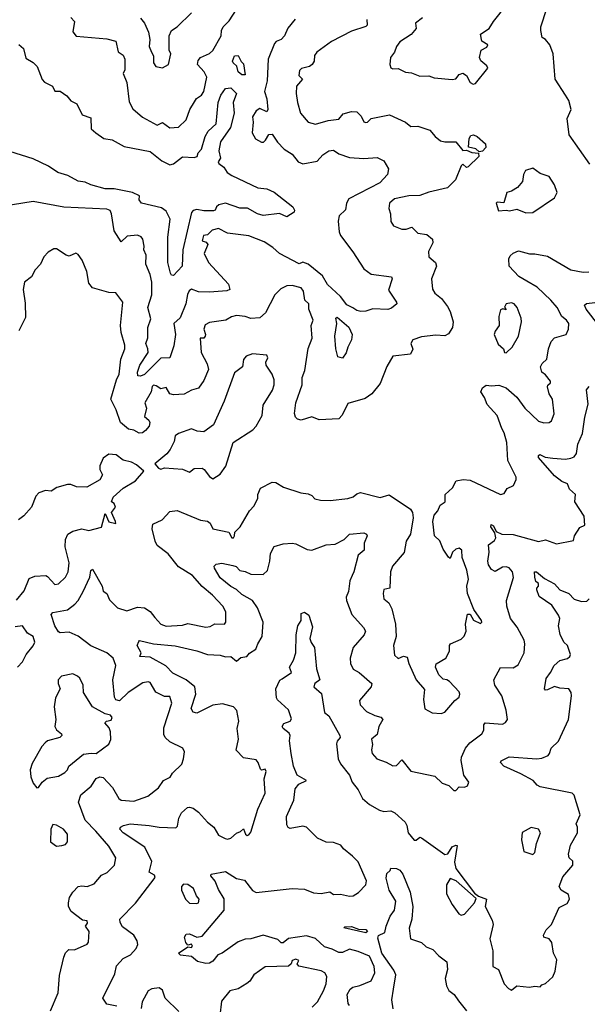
# Model space of a CAD drawing. Extents: x 1995161 to 2088924, y 769148 to 906007.
# Tile 35 of 256: x 2013050 to 2016207, y 800181 to 805655. Entities that reach past the tile are written whole.
import ezdxf

# ---------------------------------------------------------------- set-up
doc = ezdxf.new("R2010")
doc.units = 0

msp = doc.modelspace()

# ---------------------------------------------------------------- linework, layer by layer
at = {"layer": '0CON20XD'}
for points in [[(2013335, 805667.1), (2013354, 805645), (2013345, 805587.5), (2013363.8, 805563.8), (2013535, 805548.8), (2013585, 805535.8), (2013596.9, 805476.9), (2013625, 805457.8), (2013634.6, 805435), (2013634.6, 805375.4), (2013625.5, 805355), (2013646.1, 805306.1), (2013658.2, 805198.2), (2013678.7, 805158.7), (2013732.3, 805112.3), (2013815, 805067.5), (2013845, 805082.5), (2013885, 805052.9), (2013933.1, 805056.9), (2013975, 805098.1), (2013996.4, 805155), (2014022.6, 805197.4), (2014033.7, 805216.3), (2014060.6, 805235), (2014073.5, 805255), (2014090.4, 805335), (2014075.3, 805365), (2014039.5, 805405), (2014042.7, 805427.3), (2014056.1, 805443.9), (2014105, 805466.1), (2014125, 805483.8), (2014171.2, 805565), (2014173.2, 805595), (2014181.6, 805615), (2014215, 805648.6), (2014255, 805712.2)], [(2015290.6, 805665), (2015251.5, 805635), (2015255.5, 805605), (2015227, 805573), (2015165, 805532.5), (2015145.7, 805505), (2015134.2, 805475), (2015112, 805445), (2015108, 805405), (2015115, 805386.7), (2015125, 805381.2), (2015155, 805382.9), (2015195, 805362.9), (2015229.1, 805359.1), (2015275, 805341.2), (2015325, 805342.1), (2015355, 805331.5), (2015455, 805321.9), (2015475, 805325.5), (2015495, 805350), (2015515, 805358), (2015535, 805344), (2015555, 805306.2), (2015573, 805297), (2015585, 805300), (2015653.8, 805385), (2015648.3, 805398.3), (2015615.7, 805425.7), (2015607.1, 805445), (2015616.5, 805485), (2015648.5, 805501.5), (2015654.7, 805515), (2015621.4, 805535), (2015614, 805575), (2015662, 805605), (2015686, 805645), (2015757.5, 805735)], [(2016221.2, 804851.2), (2016105.5, 805015.5), (2016095.4, 805104.6), (2016117.1, 805155), (2016104.4, 805205), (2016085, 805234.4), (2016027.7, 805325), (2016016.5, 805465), (2015998.1, 805515), (2015975, 805544), (2015956.4, 805556.4), (2015947.8, 805595), (2015948.2, 805615), (2015982.9, 805717.1)], [(2014582, 805658), (2014542.3, 805607.7), (2014523.1, 805565), (2014505, 805544.6), (2014475.9, 805534.1), (2014466.8, 805523.3), (2014432.9, 805435), (2014427.2, 805315), (2014411.8, 805255), (2014423.8, 805215), (2014430.8, 805155), (2014425, 805143.3), (2014385, 805161.1), (2014365, 805147.5), (2014344.4, 805115), (2014348.7, 805085), (2014343.5, 805025), (2014362.3, 804992.3), (2014395, 804974.4), (2014405.4, 804974.6), (2014418, 804985), (2014435, 805016), (2014455, 805018.8), (2014484.6, 804974.6), (2014521.4, 804935), (2014565, 804907.8), (2014598.6, 804865), (2014625, 804853.1), (2014705, 804868.9), (2014735.7, 804904.3), (2014770, 804925), (2014795, 804929.4), (2014825, 804909.4), (2014885, 804888.9), (2014965, 804883.5), (2015038.1, 804888.1), (2015075, 804870.8), (2015100.8, 804825), (2015096.5, 804793.5), (2015052.5, 804747.5), (2014880.6, 804659.4), (2014867.8, 804635), (2014862.7, 804597.3), (2014827.8, 804565), (2014821.2, 804535), (2014826.2, 804475), (2014833.6, 804455), (2014903.5, 804365), (2014965, 804269.4), (2015005, 804240.6), (2015118, 804225), (2015121.4, 804215), (2015100.8, 804150.8), (2015146.2, 804085), (2015147.5, 804075), (2015118.8, 804051.2), (2015097, 804043), (2015015, 804046.6), (2014975, 804034.5), (2014946.6, 804033.4), (2014925, 804038.4), (2014902.8, 804052.8), (2014870.3, 804070.3), (2014833.9, 804115), (2014761.7, 804181.7), (2014735, 804230.6), (2014655, 804295.6), (2014625, 804307.5), (2014605, 804296.7), (2014495, 804355.4), (2014458.7, 804388.7), (2014408.9, 804418.9), (2014325, 804454), (2014205, 804467.8), (2014155, 804494.2), (2014121.2, 804485), (2014095, 804459.4), (2014072, 804455), (2014064.3, 804425), (2014087.3, 804417.3), (2014096, 804405), (2014076, 804355), (2014100, 804305), (2014210.7, 804185), (2014218.9, 804155), (2014202.4, 804147.6), (2014105, 804140), (2014045, 804142.7), (2014005, 804156), (2013992.4, 804147.6), (2013982.9, 804127.1), (2013974.5, 804074.5), (2013943.3, 803996.7), (2013907.8, 803965), (2013917.3, 803905), (2013907.6, 803842.4), (2013885.6, 803775), (2013835, 803773.6), (2013745, 803682.5), (2013722.1, 803672.1), (2013706.7, 803675), (2013704.5, 803695), (2013718.7, 803735), (2013763.8, 803805), (2013763.5, 803825), (2013750.7, 803855), (2013763.5, 803886.5), (2013762.9, 803942.9), (2013778.8, 803991.2), (2013763.1, 804055), (2013785.8, 804125), (2013784.7, 804195), (2013775, 804238), (2013751.6, 804295), (2013752.5, 804345), (2013740.5, 804375), (2013742.5, 804395), (2013734.2, 804435), (2013725, 804447.5), (2013705, 804456.7), (2013647.8, 804452.2), (2013615, 804420), (2013575, 804480.6), (2013560.1, 804575), (2013553.8, 804593.8), (2013535, 804601.9), (2013295, 804612), (2013125, 804643.3), (2012905, 804608.6)], [(2014980.8, 805655), (2014982.1, 805625), (2014975, 805617.3), (2014895, 805591.3), (2014783.8, 805533.8), (2014702.5, 805475), (2014690.5, 805455), (2014688.1, 805425), (2014677.1, 805405), (2014662, 805395), (2014617.1, 805382.9), (2014607.1, 805372.9), (2014601.9, 805345), (2014623.8, 805325), (2014589.2, 805285), (2014587.5, 805245), (2014594.4, 805195), (2014612.2, 805135), (2014654, 805085), (2014695, 805073.1), (2014765, 805094.5), (2014825, 805102.4), (2014849.5, 805130.5), (2014895, 805144.5), (2014925, 805142.5), (2014948.8, 805118.8), (2014965, 805087.1), (2014975, 805084.1), (2014985, 805085.8), (2015004.2, 805105.8), (2015106.1, 805126.1), (2015195, 805085.6), (2015225, 805060.4), (2015265, 805062.9), (2015330.5, 805040.5), (2015360.8, 805005), (2015391.1, 804981.1), (2015415, 804975.6), (2015475, 804975.8), (2015515, 804926.7), (2015535, 804930), (2015565, 804917.1), (2015602.5, 804912.5), (2015603.3, 804895), (2015545, 804836.7), (2015535, 804833.3), (2015515, 804852.5), (2015505, 804842.5), (2015474.5, 804765), (2015430, 804720), (2015325, 804695.4), (2015275, 804677.5), (2015215, 804676.2), (2015135, 804658.1), (2015106.7, 804635), (2015102.5, 804605), (2015112.5, 804575), (2015113.6, 804533.6), (2015129.3, 804509.3), (2015175, 804490), (2015199.3, 804490.7), (2015231.7, 804501.7), (2015265, 804468), (2015315, 804460), (2015346, 804435), (2015347.5, 804415), (2015324.5, 804365.5), (2015325.5, 804335.5), (2015362.7, 804305), (2015368.2, 804285), (2015340, 804215), (2015346.2, 804156.2), (2015360, 804135), (2015395.8, 804105), (2015429.5, 804059.5), (2015445, 804032), (2015460.2, 803975), (2015457, 803943), (2015435, 803908.9), (2015415, 803897.8), (2015365, 803900.9), (2015285, 803892.5), (2015237.5, 803875), (2015225.6, 803855), (2015236, 803824), (2015224.2, 803795.8), (2015125, 803784.2), (2015092.8, 803727.2), (2015055, 803632), (2015008.6, 803575), (2014971.2, 803548.8), (2014875, 803520.8), (2014843.9, 803456.1), (2014824.5, 803435.5), (2014715, 803429.4), (2014675, 803446.2), (2014615, 803428.9), (2014595, 803433.3), (2014584.4, 803445), (2014578.9, 803465), (2014585.5, 803525), (2014620.3, 803625), (2014621.8, 803665), (2014636.8, 803705), (2014654, 803826), (2014677.3, 803885), (2014670.8, 803955), (2014682, 803985), (2014659, 804045), (2014658, 804075), (2014636.1, 804095), (2014628.2, 804145), (2014615, 804163.8), (2014565, 804176.5), (2014535, 804175.6), (2014502, 804158), (2014469.2, 804125), (2014416.8, 804025), (2014385, 803997.3), (2014335, 803992.7), (2014304, 804004), (2014255, 804010), (2014227.3, 804002.7), (2014196.7, 803985), (2014105, 803971.8), (2014081.6, 803958.4), (2014073.3, 803935), (2014084.3, 803905), (2014081.4, 803895), (2014075, 803884), (2014054, 803885), (2014058.7, 803805), (2014092.3, 803742.3), (2014099.3, 803710.7), (2014075, 803648.8), (2014043.6, 803606.4), (2014005, 803595.6), (2013965, 803573.3), (2013905, 803569.2), (2013884.4, 803574.4), (2013865, 803609.2), (2013835, 803603.1), (2013809.7, 803619.7), (2013795, 803623.5), (2013786.5, 803615), (2013781.8, 803585), (2013746.6, 803525), (2013755.3, 803495), (2013745, 803449.2), (2013768.5, 803428.5), (2013774.6, 803415), (2013769.4, 803395), (2013749.1, 803370.9), (2013732.6, 803357.4), (2013715, 803356.5), (2013685, 803372.5), (2013655, 803378.4), (2013611.3, 803415), (2013586.4, 803486.4), (2013557.1, 803545), (2013587.7, 803652.3), (2013602.9, 803685), (2013612.7, 803767.3), (2013634.6, 803825), (2013634.5, 803845), (2013613.5, 803915), (2013610.3, 803955), (2013623.5, 804085), (2013585, 804135.8), (2013545, 804138.8), (2013455, 804163.9), (2013435, 804190), (2013423.4, 804255), (2013397.8, 804317.8), (2013375, 804349.6), (2013362.9, 804357.1), (2013325, 804340), (2013309.2, 804345), (2013255, 804381.6), (2013239.1, 804380.9), (2013207.9, 804362.1), (2013183.9, 804336.1), (2013165, 804296.2), (2013135.6, 804264.4), (2013115.4, 804224.6), (2013076, 804195), (2013068.7, 804155), (2013080.7, 804079.3), (2013081.7, 803998.3), (2013045.5, 803924.5)], [(2013722.5, 805662.5), (2013743.8, 805635), (2013765.7, 805585), (2013774.3, 805545), (2013770, 805505), (2013783.8, 805473.8), (2013793.4, 805453.4), (2013793.8, 805415), (2013808, 805395), (2013845, 805387.5), (2013878.2, 805405), (2013891.2, 805465), (2013881.4, 805485), (2013881.1, 805565), (2013894.5, 805595.5), (2013925, 805615.6), (2014005, 805693.8)], [(2013045, 805517.5), (2013070.8, 805495), (2013085, 805440), (2013125, 805416), (2013146.2, 805395), (2013175, 805322.5), (2013187.3, 805307.3), (2013233.3, 805285), (2013245, 805257.5), (2013275, 805257.5), (2013311.7, 805231.7), (2013334.2, 805204.2), (2013367.7, 805187.7), (2013398, 805125), (2013445, 805110), (2013447.1, 805047.1), (2013474, 805025), (2013518, 804995), (2013565, 804987.4), (2013630.6, 804950.6), (2013775, 804921.1), (2013840.5, 804870.5), (2013885, 804848.8), (2013906.1, 804853.9), (2013955, 804891.8), (2014021.3, 804888.7), (2014036.7, 804895), (2014042.5, 804915), (2014062, 804935), (2014081.9, 805005), (2014098.9, 805035), (2014142.9, 805075), (2014153.6, 805193.7), (2014168.1, 805235), (2014195, 805271.8), (2014225, 805276.7), (2014255.4, 805245), (2014237.7, 805195), (2014243.8, 805135), (2014222.9, 805055), (2014167.8, 804975), (2014156.9, 804925), (2014166.2, 804885), (2014153.8, 804865), (2014156.7, 804855), (2014185, 804834), (2014204.6, 804804.6), (2014229.5, 804789.5), (2014375, 804720.9), (2014425, 804713.6), (2014466, 804696), (2014570, 804615), (2014579.2, 804595), (2014575.8, 804584.2), (2014535, 804558.6), (2014495, 804576.7), (2014405, 804566.4), (2014372.5, 804575), (2014316.7, 804606.7), (2014275, 804607.2), (2014195, 804634.5), (2014158, 804625), (2014143.8, 804615), (2014136.7, 804595), (2014128.6, 804591.4), (2014075, 804591.6), (2014035, 804599.4), (2014015.3, 804594.7), (2014005, 804583.8), (2013958, 804375), (2013954.4, 804285), (2013905, 804232.9), (2013895, 804234.3), (2013888.1, 804245), (2013874.7, 804305), (2013874.8, 804445), (2013887.7, 804545), (2013865, 804590), (2013838.2, 804608.2), (2013727.5, 804635), (2013713.9, 804653.9), (2013716.7, 804675), (2013677.5, 804695), (2013575, 804714.8), (2013525, 804714.5), (2013445, 804737.2), (2013415, 804752.1), (2013375, 804758), (2013318, 804788), (2013261.4, 804805), (2013209.9, 804839.9), (2013125, 804880.9), (2012995, 804922.9)], [(2014305, 805348.8), (2014285, 805349.1), (2014264.8, 805365), (2014257.2, 805397.2), (2014236.7, 805415), (2014233.8, 805425), (2014245, 805454.4), (2014265.5, 805455.5), (2014281.7, 805421.7), (2014295, 805410), (2014305, 805348.8)], [(2015605, 804920), (2015587, 804937), (2015546.1, 804946.1), (2015550, 804995), (2015559.5, 805010.5), (2015575, 805013.8), (2015595, 805006), (2015640, 804965), (2015642.9, 804945), (2015625, 804923.3), (2015605, 804920)], [(2015865, 804581.8), (2015905, 804582.2), (2016025, 804664), (2016040, 804695), (2016025, 804736.7), (2015995, 804782.5), (2015945, 804800), (2015905, 804830), (2015863.5, 804816.5), (2015851.9, 804795), (2015846, 804755), (2015818.5, 804721.5), (2015785, 804700.8), (2015760, 804695), (2015742.5, 804637.5), (2015705, 804640), (2015700, 804635), (2015712.5, 804592.5), (2015755, 804596.7), (2015775, 804591.9), (2015815, 804600.5), (2015865, 804581.8)], [(2013653.8, 801915), (2013605, 801867.8), (2013585, 801872.9), (2013577.5, 801887.5), (2013567.8, 801985), (2013584.8, 802065), (2013570, 802105), (2013535, 802135.3), (2013445, 802173.9), (2013375, 802227.8), (2013325, 802249.5), (2013275, 802246.9), (2013265, 802251.4), (2013245.6, 802285), (2013225, 802347.5), (2013235, 802360), (2013315, 802374.2), (2013357.3, 802405), (2013375.4, 802425), (2013403.8, 802475), (2013440, 802555), (2013445, 802593.3), (2013455, 802600), (2013508.8, 802505), (2013515, 802478), (2013534.7, 802464.7), (2013549.6, 802429.6), (2013593.8, 802385), (2013645, 802368.5), (2013705, 802388.5), (2013745, 802384.5), (2013775.3, 802365.3), (2013801.9, 802331.9), (2013835, 802294.6), (2013865, 802283.3), (2013955, 802287.8), (2013985, 802297.3), (2014085, 802277.3), (2014108.5, 802281.5), (2014135, 802295.8), (2014190, 802295), (2014195.8, 802305), (2014196.8, 802363.2), (2014180, 802395), (2014122.3, 802455), (2014064, 802504), (2014010.5, 802565), (2013933.2, 802613.3), (2013875.5, 802685), (2013815, 802731.8), (2013802.9, 802755), (2013786, 802825), (2013790.3, 802849.7), (2013842.5, 802875), (2013885, 802920.8), (2013925, 802925.7), (2014055, 802872.5), (2014095, 802866.7), (2014110, 802855), (2014124.5, 802824.5), (2014212.5, 802805), (2014229.2, 802775), (2014238.5, 802775), (2014245.4, 802785.4), (2014245.7, 802805), (2014276.9, 802835), (2014328.1, 802925), (2014355, 802952.5), (2014374.5, 802995), (2014375.4, 803014.6), (2014389.5, 803050.5), (2014455, 803083.3), (2014475, 803081.9), (2014517.5, 803055), (2014614.4, 803024.4), (2014655, 803018), (2014675, 803008.8), (2014691.7, 802991.7), (2014723.2, 802983.2), (2014777.6, 802982.4), (2014875, 802993.5), (2014905, 803001.9), (2014925, 803018.6), (2014945, 803025.6), (2015055, 802998.2), (2015105, 803013.5), (2015223.3, 802933.3), (2015234.4, 802915), (2015238.1, 802885), (2015223.1, 802795), (2015199.5, 802755), (2015188.1, 802691.9), (2015123.7, 802616.3), (2015111.8, 802585), (2015108.8, 802495), (2015075, 802486.7), (2015070.8, 802465), (2015075, 802434.4), (2015103, 802413), (2015120.2, 802380.2), (2015139.7, 802295), (2015144.1, 802225), (2015129.1, 802175), (2015135, 802122.5), (2015155, 802102.5), (2015185, 802116.2), (2015205, 802110), (2015213.8, 802075), (2015255.5, 801985.5), (2015301.3, 801931.3), (2015295.5, 801875.5), (2015303.3, 801823.3), (2015345, 801800.8), (2015395, 801798.2), (2015415, 801804.4), (2015470.5, 801869.5), (2015495, 801889.2), (2015498.9, 801905), (2015495, 801918.6), (2015440.7, 801975), (2015425, 801985.4), (2015405, 801988.6), (2015381.8, 802011.8), (2015363.1, 802055), (2015366, 802074), (2015420, 802105), (2015440.3, 802145), (2015440, 802175), (2015445.8, 802185), (2015505, 802211.4), (2015521.6, 802228.4), (2015533.8, 802255), (2015530.4, 802295), (2015540.7, 802349.3), (2015555, 802350), (2015575, 802316.2), (2015612.5, 802297.5), (2015620, 802305), (2015618, 802315), (2015576.7, 802375), (2015540.8, 802465), (2015537.1, 802505), (2015546, 802545), (2015537.5, 802595), (2015511.2, 802665), (2015508.9, 802705), (2015495, 802716.8), (2015475, 802711.9), (2015456.7, 802695), (2015445, 802660), (2015435, 802667.5), (2015405, 802711.2), (2015386.9, 802756.9), (2015358, 802785), (2015348.8, 802865), (2015355, 802900), (2015376.1, 802923.9), (2015388, 802955), (2015416.2, 802975), (2015417.3, 803015), (2015457.5, 803052.5), (2015478.5, 803091.5), (2015517.6, 803097.6), (2015555, 803094.2), (2015725, 803015.8), (2015745, 803021.2), (2015762, 803048), (2015796.7, 803065), (2015811.7, 803098.3), (2015811.7, 803111.7), (2015765.6, 803205), (2015760, 803305), (2015745, 803358.1), (2015731.2, 803381.2), (2015706.5, 803455), (2015649.6, 803515), (2015635.6, 803555), (2015615.4, 803585), (2015625, 803608.5), (2015645, 803622.9), (2015675, 803618.6), (2015715, 803622.7), (2015755, 803607.5), (2015815, 803556.9), (2015859.6, 803495), (2015935, 803421.9), (2015965, 803413.5), (2015995.4, 803414.6), (2016008.1, 803425), (2016023, 803463), (2016012.9, 803545), (2015995.6, 803575.6), (2015986.1, 803613.9), (2015987, 803623), (2016003.3, 803635), (2016003.3, 803645), (2015975, 803680), (2015954.3, 803695), (2015947.5, 803725), (2015956.1, 803743.9), (2015982.3, 803767.7), (2015991.6, 803825), (2016005.4, 803865), (2016025, 803885.4), (2016090, 803905), (2016102.9, 803935), (2016103.6, 803965), (2016091.5, 803985), (2016065.5, 804005), (2016040.3, 804055), (2016004.6, 804095), (2015927.9, 804167.9), (2015870.5, 804200.5), (2015826.3, 804226.3), (2015772.1, 804285), (2015771.5, 804325), (2015777.4, 804342.6), (2015795, 804357.5), (2015825, 804370), (2015885, 804352.2), (2015915, 804354), (2015985, 804339.4), (2016115, 804263.8), (2016185, 804250.5), (2016215, 804252.2)], [(2015755, 803802.9), (2015790, 803835), (2015824.5, 803895.5), (2015840.8, 803975), (2015839.2, 803995), (2015816.2, 804055), (2015800.8, 804075), (2015785, 804080.9), (2015756, 804075), (2015747.5, 804057.5), (2015755, 804042.5), (2015737.5, 804047.5), (2015725, 804042.5), (2015714.4, 804005), (2015716.9, 803955), (2015695, 803923.8), (2015690, 803905), (2015711.3, 803851.3), (2015741.2, 803825), (2015747.5, 803805), (2015755, 803802.9)], [(2016271.5, 803955), (2016201.1, 804045), (2016192.1, 804067.9), (2016203.3, 804076.7), (2016327.3, 804092.7)], [(2014845, 803773.3), (2014820, 803780), (2014808.9, 803825), (2014803.2, 803895), (2014813.1, 803965), (2014809.2, 803995), (2014815, 804000.8), (2014881.1, 803945), (2014899.5, 803905), (2014895.5, 803875), (2014874.4, 803835), (2014866.6, 803803.4), (2014845, 803773.3)], [(2014125, 803102.5), (2014165, 803128), (2014197.4, 803172.6), (2014238, 803305), (2014347.5, 803375), (2014365.6, 803395), (2014399.1, 803455), (2014405, 803511.2), (2014455.7, 803594.3), (2014465.3, 803625), (2014465, 803652.5), (2014454.4, 803685), (2014420.6, 803735), (2014419.7, 803750.3), (2014430, 803775), (2014425, 803790), (2014345, 803797.1), (2014310, 803785), (2014294.3, 803765), (2014290, 803725), (2014245, 803691.2), (2014186.5, 803533.5), (2014128.3, 803401.7), (2014075, 803364.3), (2014037.3, 803367.3), (2014005, 803380.9), (2013932.5, 803355), (2013915, 803341.2), (2013909.5, 803310.5), (2013887.5, 803265), (2013868.7, 803241.3), (2013802.5, 803185), (2013821.2, 803161.2), (2013835, 803156.2), (2013855, 803163.3), (2013955, 803156.2), (2013995, 803140), (2014021.2, 803158.8), (2014065, 803161.2), (2014076.2, 803155), (2014105, 803116), (2014125, 803102.5)], [(2016115, 803216.4), (2016134.6, 803225.4), (2016147.3, 803242.7), (2016154.6, 803295), (2016180.5, 803355), (2016193.5, 803445), (2016212.6, 803517.4), (2016203.4, 803596.6), (2016218.1, 803615)], [(2013031.9, 802428.1), (2013075, 802480), (2013102.6, 802547.4), (2013135, 802561.8), (2013194.5, 802564.5), (2013205, 802560), (2013245, 802515.6), (2013265, 802518.9), (2013305.5, 802555), (2013319.6, 802585), (2013324.6, 802635), (2013302.2, 802725), (2013305.6, 802765), (2013318, 802795), (2013345, 802811.1), (2013395, 802824.3), (2013435, 802814.5), (2013505.6, 802834.4), (2013525, 802910), (2013545, 802863.3), (2013585, 802853.8), (2013583.3, 802865), (2013560, 802915), (2013582.2, 802945), (2013575.4, 802965.4), (2013560, 802975), (2013569.1, 803000.9), (2013625, 803050), (2013695, 803091.2), (2013740, 803145), (2013700.5, 803180.5), (2013672.5, 803195), (2013625, 803206.9), (2013586.2, 803235), (2013545, 803238.9), (2013513.6, 803216.4), (2013496.2, 803175), (2013496.2, 803155), (2013511.2, 803125), (2013495, 803096.7), (2013424, 803056), (2013365, 803058), (2013335, 803070), (2013315, 803070.9), (2013255.7, 803054.3), (2013225, 803034.4), (2013193, 803037), (2013156.7, 803025), (2013140, 803005), (2013115.8, 802944.2), (2013072.7, 802897.3), (2013043.3, 802875)], [(2013589.7, 800169.7), (2013535, 800182.5), (2013513.3, 800215), (2013579.5, 800350.5), (2013588, 800395), (2013626.2, 800435), (2013666.2, 800455), (2013698.6, 800491.4), (2013707.5, 800512.5), (2013703.9, 800533.9), (2013684.6, 800564.6), (2013622, 800612), (2013608.9, 800635), (2013607.5, 800655), (2013695, 800743.1), (2013804, 800885), (2013799.7, 800899.7), (2013770, 800915), (2013785.5, 800975), (2013745.5, 801055), (2013625.6, 801135), (2013606.2, 801155), (2013610, 801165), (2013626.7, 801175), (2013665, 801184.5), (2013770, 801175), (2013826, 801166), (2013917.6, 801162.4), (2013928.3, 801171.7), (2013934.6, 801215), (2013950.5, 801245), (2013984, 801275), (2013995, 801277.5), (2014015, 801271.1), (2014045, 801249.1), (2014094.1, 801194.1), (2014129.4, 801165), (2014155, 801122), (2014192.2, 801102.2), (2014205, 801099.1), (2014224.2, 801105), (2014255, 801133.1), (2014278.7, 801141.3), (2014295, 801156.7), (2014306.4, 801126.4), (2014315, 801120), (2014325, 801123.3), (2014335, 801137.5), (2014373.8, 801265), (2014415.4, 801355), (2014410.6, 801435), (2014420.6, 801475), (2014415, 801488.6), (2014395, 801482), (2014388.5, 801488.5), (2014375.7, 801525.7), (2014365, 801539.1), (2014295, 801550.9), (2014253.6, 801593.6), (2014266.9, 801655), (2014259.5, 801715), (2014268.5, 801755), (2014257.3, 801815), (2014238.8, 801835), (2014178.6, 801851.4), (2014125, 801844.3), (2014035, 801800.3), (2014015, 801804.6), (2014002.9, 801825), (2014030, 801905), (2014023.3, 801945), (2013976.1, 801985), (2013901.3, 802021.3), (2013863, 802063), (2013775, 802111.3), (2013717.5, 802115), (2013725.6, 802135), (2013704.2, 802175), (2013712, 802198), (2013717, 802203), (2013795, 802184.7), (2013915, 802173.8), (2014035, 802146.7), (2014095, 802126.5), (2014165, 802121.8), (2014195, 802112.9), (2014224.3, 802114.3), (2014255, 802088.8), (2014280.5, 802109.5), (2014314, 802115), (2014327.5, 802132.5), (2014364, 802155), (2014373.8, 802185), (2014398.9, 802225), (2014404.7, 802305), (2014372, 802385), (2014345, 802425.4), (2014285, 802459.7), (2014256.7, 802486.7), (2014225, 802503.4), (2014165, 802551.2), (2014133.5, 802605), (2014132.4, 802617.6), (2014142.4, 802627.6), (2014175, 802633.2), (2014235, 802621.3), (2014254.2, 802614.2), (2014275, 802592.5), (2014305, 802586.9), (2014335, 802572.9), (2014405, 802569.7), (2014428, 802592), (2014442.2, 802645), (2014445, 802686.7), (2014465, 802726.2), (2014515, 802741.4), (2014565, 802744.3), (2014585, 802740.6), (2014649.7, 802709.7), (2014675, 802705.6), (2014755, 802735.5), (2014805, 802739.5), (2014853.9, 802765), (2014885, 802795.5), (2014965, 802802.5), (2014979.4, 802795), (2014983.5, 802785), (2014965.5, 802745), (2014965.6, 802705), (2014931.8, 802678.2), (2014909.3, 802585), (2014898.9, 802565), (2014886.5, 802535), (2014879.5, 802475), (2014866.4, 802445), (2014868.2, 802425), (2014897.6, 802347.6), (2014962.5, 802275), (2014972.5, 802255), (2014965.6, 802235), (2014904.4, 802165), (2014888.9, 802105), (2014890.4, 802075), (2014904.3, 802044.3), (2014938, 802025), (2015007.8, 801965), (2015004.3, 801945), (2014940.9, 801869.1), (2014943.8, 801845), (2014979.1, 801809.2), (2015025, 801785.9), (2015057.9, 801777.9), (2015069.2, 801765), (2015047.2, 801725), (2015039, 801681), (2015006.6, 801655), (2015012.7, 801625), (2015005.9, 801595), (2015010.3, 801575), (2015035.7, 801545), (2015087.8, 801527.8), (2015125, 801505.8), (2015145, 801508.1), (2015175, 801539.2), (2015225, 801476.7), (2015358.7, 801448.7), (2015400.8, 801410.8), (2015437.1, 801397.1), (2015465, 801370), (2015475, 801370), (2015495, 801390), (2015525, 801387.9), (2015540.5, 801395), (2015548.9, 801415), (2015520, 801455), (2015505.6, 801535.6), (2015507.5, 801555), (2015530, 801605), (2015554.5, 801635), (2015619.6, 801685), (2015630.8, 801705), (2015632.1, 801735), (2015638.8, 801745), (2015735, 801738), (2015752.7, 801747.3), (2015763.8, 801765), (2015756, 801816), (2015732.3, 801895), (2015693.2, 801955), (2015687.3, 801985), (2015725, 802052.9), (2015795, 802051.8), (2015821.8, 802068.2), (2015855.8, 802135), (2015860.3, 802185), (2015856.8, 802205), (2015817, 802277), (2015780, 802325), (2015759.6, 802395), (2015756.9, 802425), (2015796.1, 802553.9), (2015791.5, 802585), (2015771.7, 802608.3), (2015755, 802613.8), (2015735, 802610.8), (2015695, 802586.5), (2015675, 802598.5), (2015658.2, 802625), (2015653.8, 802645), (2015661.4, 802695), (2015657.5, 802735), (2015691.2, 802758.8), (2015697.6, 802775), (2015692.9, 802802.9), (2015670, 802835), (2015671.7, 802848.3), (2015685, 802841.2), (2015700.3, 802810.3), (2015731.2, 802795), (2015795, 802792.5), (2015935, 802753.1), (2015975, 802762.9), (2016035, 802740.6), (2016130, 802760), (2016136.2, 802785), (2016165, 802832.5), (2016193.8, 802845), (2016190, 802895), (2016137.7, 802975), (2016142, 803015), (2016107.5, 803045), (2016096.2, 803075), (2016065, 803086.9), (2016025, 803118.7), (2015935, 803220), (2015935, 803232.5), (2015942.7, 803237.3), (2015973.1, 803223.1), (2016015, 803217.8), (2016085, 803212.1), (2016115, 803216.4)], [(2015837.1, 801462.9), (2015742.5, 801505), (2015724.3, 801525), (2015728.8, 801535), (2015772.9, 801557.1), (2015925.9, 801545.9), (2015955, 801549.7), (2015988.6, 801565), (2015997.5, 801575), (2016005.8, 801605), (2016046.8, 801643.2), (2016102.4, 801765), (2016118.8, 801895), (2016117.8, 801915), (2016105, 801935.5), (2016055, 801938.3), (2016025, 801946.8), (2015985, 801928.8), (2015975, 801927.5), (2015970, 801935), (2015978.3, 801991.7), (2016003.3, 802025), (2016022.5, 802065), (2016055, 802091.9), (2016097, 802103), (2016110.8, 802115), (2016112.9, 802125), (2016097.1, 802175), (2016076.7, 802195), (2016056.7, 802236.7), (2016047.1, 802285), (2016053.8, 802325), (2016046.7, 802345), (2016010.4, 802400.4), (2015938.9, 802448.9), (2015925.7, 802485), (2015925.8, 802495), (2015935.6, 802505), (2015935, 802520), (2015921.8, 802531.8), (2015914.7, 802555.3), (2015914, 802585), (2015925, 802585.5), (2015968.5, 802548.5), (2016025, 802518.6), (2016054.7, 802484.7), (2016105, 802464.6), (2016135, 802432.7), (2016175, 802421.1), (2016205, 802422), (2016217.5, 802435)], [(2014884.4, 800175), (2014877.5, 800185), (2014871.5, 800235), (2014887.5, 800265), (2014903.8, 800276.2), (2014941.9, 800285), (2015005, 800312.3), (2015024.5, 800355), (2015021.3, 800391.3), (2014995, 800448.6), (2014932, 800475), (2014885, 800486.8), (2014845, 800468.4), (2014825, 800468.4), (2014788.2, 800488.2), (2014745, 800499.5), (2014695, 800547.1), (2014645, 800562), (2014545, 800547), (2014515, 800523.3), (2014505, 800522.8), (2014485, 800540.6), (2014405, 800566), (2014335, 800544.2), (2014305, 800543.9), (2014265, 800528.6), (2014175.7, 800465), (2014152.9, 800455), (2014125, 800420.8), (2014105, 800409.2), (2014085, 800407.5), (2014039.5, 800419.5), (2014006.2, 800446.2), (2013945, 800453.8), (2013934, 800465), (2013985, 800500), (2014005, 800496.7), (2014011.2, 800505), (2014005, 800515.8), (2013985, 800510), (2013974.3, 800524.3), (2013967.5, 800555), (2013975, 800571.2), (2013995, 800573.1), (2014034.6, 800554.6), (2014065, 800559.1), (2014187.8, 800705), (2014188, 800768), (2014155, 800818.8), (2014136.9, 800865), (2014112.5, 800895), (2014114.7, 800905.3), (2014195, 800918.4), (2014255, 800880), (2014300.2, 800870.2), (2014345, 800812.9), (2014365, 800802.2), (2014565, 800825.5), (2014635, 800821.3), (2014685, 800800), (2014726.6, 800796.6), (2014775, 800805.7), (2014795, 800792), (2014835, 800793.8), (2014885, 800781.8), (2014905, 800784.6), (2014935, 800802.5), (2014975, 800844.6), (2014978.1, 800868.1), (2014932.6, 800972.6), (2014901.5, 801005), (2014851.4, 801045), (2014836, 801065), (2014795, 801080.2), (2014755, 801081.7), (2014707.1, 801105), (2014645, 801166), (2014625, 801170.4), (2014555, 801158.9), (2014543.9, 801163.9), (2014535, 801178.8), (2014533.3, 801225), (2014574.6, 801315), (2014581.9, 801378.1), (2014603.1, 801405), (2014646, 801425), (2014592.6, 801455), (2014573.4, 801505), (2014560.8, 801575), (2014550.3, 801645), (2014554.8, 801675), (2014548.4, 801688.4), (2014515, 801714), (2014510, 801725), (2014518.3, 801741.7), (2014554.4, 801755.6), (2014562, 801768), (2014545, 801818.9), (2014483.2, 801873.3), (2014479.1, 801885), (2014474.7, 801935.3), (2014497.7, 801982.3), (2014509.7, 801990.3), (2014561.4, 802025), (2014550, 802055), (2014573.5, 802095), (2014586.4, 802135), (2014587.7, 802235), (2014596.9, 802285), (2014616, 802315), (2014616.1, 802353.9), (2014635, 802361.2), (2014657.5, 802345), (2014678.5, 802278.5), (2014663.2, 802215), (2014671.5, 802191.5), (2014690.6, 802165), (2014700, 802045), (2014719.2, 801985), (2014692.5, 801965), (2014686.1, 801945), (2014727.9, 801907.9), (2014745, 801803.3), (2014768.6, 801785), (2014830.6, 801675), (2014831.9, 801665), (2014815.8, 801644.2), (2014811.7, 801628.3), (2014821.2, 801545), (2014835, 801518), (2014884.4, 801454.4), (2014898.9, 801415), (2014932.7, 801372.7), (2014957.5, 801325), (2014995, 801291.5), (2015050.4, 801260.4), (2015075, 801252.2), (2015115, 801256), (2015136, 801246), (2015193.3, 801193.3), (2015203.2, 801175), (2015210, 801135), (2015245, 801093.3), (2015255, 801092.5), (2015275, 801110), (2015285, 801106.2), (2015415, 801014.4), (2015432, 801018), (2015455, 801056.4), (2015475, 801066), (2015483.6, 801063.6), (2015468.9, 800971.1), (2015476.6, 800935), (2015579.4, 800799.4), (2015601.2, 800781.2), (2015646.7, 800765), (2015639.2, 800725), (2015678.1, 800648.1), (2015684.1, 800625), (2015664.6, 800544.6), (2015681.7, 800478.3), (2015681.7, 800391.7), (2015714, 800374), (2015744.4, 800294.4), (2015768.8, 800268.8), (2015785, 800260), (2015815, 800284), (2015885, 800275.8), (2015915, 800282), (2015945, 800277.5), (2015955, 800290), (2015975, 800296), (2016015.5, 800334.5), (2016028.1, 800365), (2016038.2, 800428.2), (2016020, 800465), (2016009.5, 800525), (2015995.7, 800545), (2015966.2, 800555), (2015964.4, 800565), (2015979.2, 800595), (2016007.8, 800625), (2016051.3, 800718.7), (2016095, 800741.2), (2016107.5, 800765), (2016101.9, 800791.9), (2016062.2, 800815), (2016051.5, 800835), (2016070.8, 800889.2), (2016125.8, 800955), (2016127, 800977), (2016105.4, 800995.4), (2016102.5, 801015), (2016113.3, 801065), (2016152.9, 801135), (2016152.7, 801165), (2016145.4, 801185), (2016168, 801235), (2016133.7, 801343.7), (2016123.8, 801353.8), (2015945, 801389.7), (2015928.6, 801398.6), (2015906, 801426), (2015837.1, 801462.9)], [(2013037.5, 802055), (2013066.2, 802085), (2013085.7, 802125), (2013125, 802174.3), (2013133.9, 802195), (2013125, 802225.6), (2013093.9, 802243.9), (2013065, 802285.5), (2013025, 802279.2)], [(2013145, 801384.2), (2013155, 801386.2), (2013174.2, 801415), (2013202, 801438), (2013265, 801450), (2013301.1, 801468.9), (2013315.3, 801484.7), (2013322.5, 801505), (2013405, 801572.3), (2013447.9, 801577.9), (2013475.5, 801574.5), (2013545, 801626.7), (2013557.7, 801652.3), (2013554.4, 801695), (2013547.4, 801717.4), (2013524.4, 801745.6), (2013532.5, 801755), (2013558.9, 801761.1), (2013564.7, 801775), (2013555, 801789.2), (2013525, 801796.2), (2013454.7, 801834.7), (2013405, 801914), (2013402.5, 801955), (2013385, 801993.3), (2013371.2, 802005), (2013345, 802018.9), (2013282, 802005), (2013264.3, 801985), (2013264, 801965), (2013275.7, 801935), (2013249.3, 801885), (2013241.6, 801835), (2013251.1, 801765), (2013245.5, 801725), (2013255, 801707.5), (2013282.9, 801685), (2013284.2, 801675), (2013274, 801665), (2013205, 801645.8), (2013191.1, 801635), (2013173.6, 801615), (2013119.8, 801520.2), (2013107.5, 801485), (2013111.5, 801445), (2013125, 801410.8), (2013145, 801384.2)], [(2013221.4, 800145), (2013264.4, 800245), (2013271.7, 800341.7), (2013295, 800442.5), (2013305, 800466.7), (2013322.5, 800485), (2013355, 800483.3), (2013424.4, 800515.6), (2013433.3, 800526.7), (2013436.5, 800585), (2013416, 800615), (2013427.7, 800632.3), (2013425.4, 800645), (2013399.5, 800649.5), (2013336.4, 800696.3), (2013321.8, 800725), (2013321.2, 800745), (2013327.7, 800775), (2013345.5, 800804.5), (2013374.6, 800835.4), (2013395, 800840), (2013425, 800835.8), (2013465, 800850.6), (2013505, 800898.9), (2013536.4, 800913.6), (2013576.7, 800955), (2013584, 800995), (2013545, 801060), (2013473.9, 801143.9), (2013413.2, 801205), (2013376.8, 801305), (2013389.4, 801345), (2013446.6, 801393.4), (2013475, 801435.5), (2013495, 801444.6), (2013515, 801441.9), (2013566.6, 801386.6), (2013602.1, 801325), (2013614.2, 801315), (2013685, 801310.4), (2013762.3, 801337.7), (2013822, 801385), (2013850, 801425), (2013886.4, 801443.6), (2013900, 801465), (2013951.2, 801515), (2013962, 801545), (2013966.7, 801585), (2013956.7, 801605), (2013885, 801640), (2013859.6, 801665), (2013851.6, 801681.6), (2013852.3, 801717.7), (2013895.8, 801855), (2013885, 801891.2), (2013855, 801892.7), (2013806.7, 801916.7), (2013775, 801969.2), (2013765, 801974.3), (2013735, 801967.5), (2013653.8, 801915)], [(2013255, 801060), (2013285, 801063.1), (2013305, 801070), (2013316.7, 801083.3), (2013315.9, 801125.9), (2013293.8, 801155), (2013255, 801176.7), (2013235, 801180), (2013223.8, 801155), (2013222, 801085), (2013255, 801060)], [(2015905, 801014), (2015915.8, 801025), (2015924.3, 801075.7), (2015946.2, 801135), (2015935.4, 801155.4), (2015895, 801164.6), (2015845, 801136.7), (2015840.9, 801095), (2015855, 801030), (2015905, 801014)], [(2015126.8, 800155), (2015119.2, 800205), (2015130, 800265), (2015142.5, 800345), (2015131.4, 800371.4), (2015064.3, 800465), (2015041.8, 800548.2), (2015045.9, 800564.1), (2015080.7, 800579.3), (2015088, 800615), (2015110, 800670), (2015135.5, 800705), (2015141.8, 800755), (2015105.5, 800815), (2015088, 800882), (2015091.3, 800908.7), (2015110, 800925), (2015115, 800937.5), (2015145, 800936.7), (2015165, 800926.7), (2015181.2, 800905), (2015221.4, 800805), (2015237.3, 800725), (2015230.8, 800655), (2015215.5, 800605), (2015224.2, 800545), (2015285, 800524.2), (2015311.3, 800501.3), (2015348.1, 800485), (2015380.5, 800450.5), (2015425, 800416.7), (2015430, 800375), (2015417.1, 800325), (2015424.3, 800284.3), (2015437.5, 800257.5), (2015467.5, 800235), (2015490.3, 800200.3), (2015534.3, 800145)], [(2014035, 800742), (2014045, 800745.7), (2014047.5, 800765), (2014033.4, 800783.4), (2014017.5, 800825), (2013985, 800846.7), (2013961.4, 800848.6), (2013950, 800835), (2013949.2, 800815), (2013971.9, 800765), (2013995, 800743.2), (2014035, 800742)], [(2015505, 800675.7), (2015525, 800681.1), (2015580.6, 800745), (2015588.8, 800768.8), (2015477.8, 800867.8), (2015445, 800881.2), (2015424.2, 800845), (2015424.2, 800795), (2015455.4, 800735.4), (2015493, 800683), (2015505, 800675.7)], [(2014975, 800578), (2014853.6, 800606.4), (2014858.3, 800611.7), (2014895, 800614), (2014935, 800599.2), (2014975, 800597.5), (2014983.8, 800585), (2014975, 800578)], [(2014676.5, 800165), (2014706.6, 800195), (2014740, 800255), (2014755.5, 800295), (2014757.5, 800335), (2014748.1, 800355), (2014727.7, 800367.7), (2014602.1, 800392.1), (2014592.5, 800405), (2014602.9, 800425), (2014585, 800432.5), (2014565.5, 800425), (2014560.8, 800405), (2014545, 800392.2), (2014415, 800388.5), (2014352.9, 800345), (2014329.9, 800310.1), (2014313.3, 800296.7), (2014265, 800267.1), (2014218.9, 800255), (2014172.1, 800197.9), (2014163.4, 800116.6)], [(2013935, 800140), (2013859.2, 800215), (2013845, 800258.8), (2013825, 800271.9), (2013785, 800267.8), (2013764.3, 800255.7), (2013732, 800195), (2013725, 800157.5)]]:
    msp.add_lwpolyline(points, dxfattribs=at)

doc.saveas('drawing.dxf')
